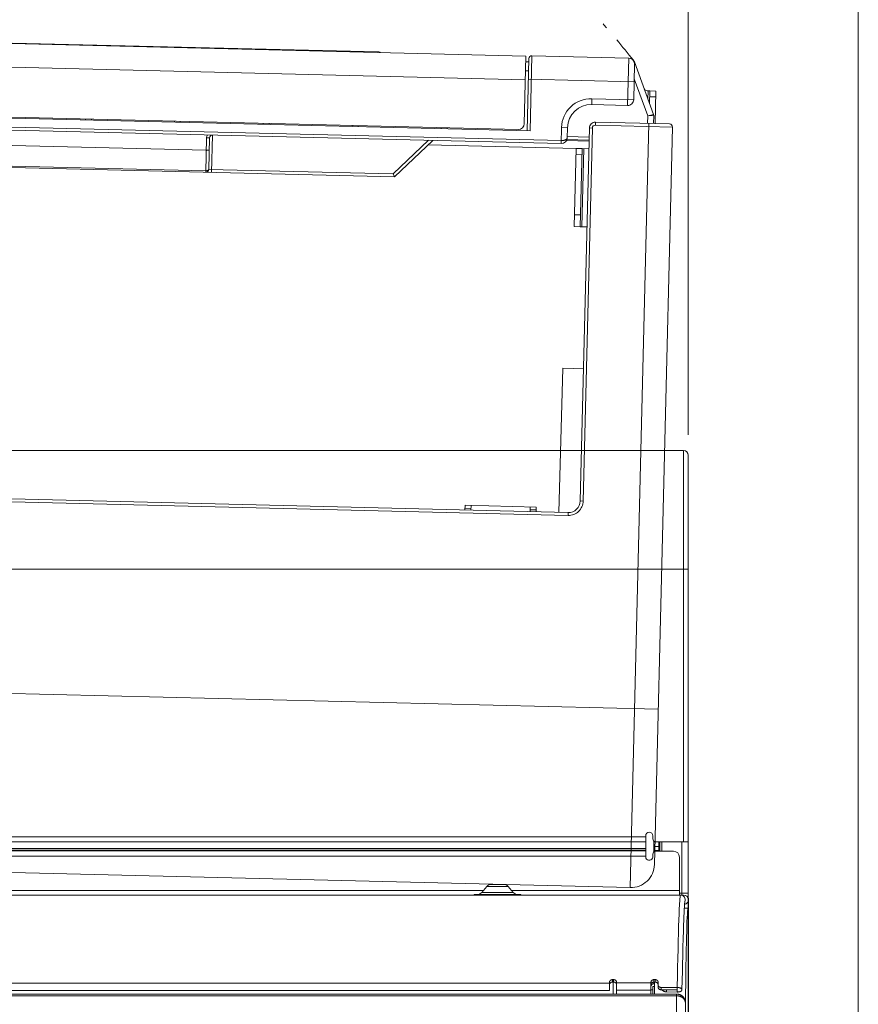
# Model space of a CAD drawing. Header units: millimetres. Extents: x 0 to 420, y -297 to 0.
# Tile 37 of 44: x 392 to 420, y -188 to -155. Entities that reach past the tile are written whole.
import ezdxf

# ---------------------------------------------------------------- set-up
doc = ezdxf.new("R2010")
doc.units = ezdxf.units.MM
doc.header["$MEASUREMENT"] = 0
for name, color, linetype, lineweight in [('レイヤー 1', 7, 'Continuous', 0), ('レイヤー 2', 7, 'Continuous', 0), ('レイヤー 3', 7, 'Continuous', 0)]:
    doc.layers.add(name, color=color, linetype=linetype, lineweight=lineweight)

# ---------------------------------------------------------------- blocks, each defined once
blk = doc.blocks.new('Block_3')
at = {"layer": 'レイヤー 1', "color": 18, "lineweight": 18, "true_color": 0x000000}
for p, q in [((375.428, -169.556), (414.108, -169.556)), ((414.108, -182.756), (414.108, -169.556)), ((414.267, -182.756), (414.267, -169.716)), ((375.268, -173.556), (414.267, -173.556)), ((375.268, -182.596), (412.828, -182.596)), ((412.828, -183.276), (412.828, -182.556)), ((413.068, -182.556), (413.068, -182.656)), ((375.268, -182.756), (412.828, -182.756)), ((412.828, -182.985), (375.268, -182.985)), ((412.828, -183.045), (375.268, -183.045)), ((413.108, -183.096), (413.108, -182.736)), ((413.166, -182.756), (413.108, -182.756)), ((413.268, -182.913), (413.108, -182.913)), ((413.168, -182.756), (414.267, -182.756)), ((413.268, -182.756), (413.268, -183.076)), ((413.308, -182.756), (413.308, -183.076)), ((413.368, -183.076), (413.368, -182.756)), ((414.048, -184.556), (414.048, -182.756)), ((414.267, -248.056), (414.267, -182.756)), ((375.268, -183.061), (412.828, -183.061)), ((375.268, -183.241), (412.828, -183.241)), ((412.928, -183.376), (412.968, -183.376)), ((413.068, -183.176), (413.068, -183.276)), ((413.268, -183.054), (413.108, -183.054)), ((413.768, -183.076), (413.168, -183.076)), ((413.968, -184.556), (413.968, -183.276)), ((407.297, -184.466), (407.468, -184.266)), ((407.468, -184.266), (408.187, -184.266)), ((407.62, -184.196), (408.035, -184.196)), ((408.358, -184.466), (408.187, -184.266)), ((407.357, -184.396), (375.268, -184.396)), ((375.268, -184.556), (414.108, -184.556)), ((407.038, -184.536), (408.618, -184.536)), ((407.038, -184.556), (407.038, -184.536)), ((408.358, -184.466), (407.297, -184.466)), ((413.968, -184.396), (408.298, -184.396)), ((408.618, -184.556), (408.618, -184.536)), ((414.267, -184.496), (413.968, -184.496)), ((414.27, -184.656), (414.267, -184.656)), ((414.27, -184.656), (414.27, -245.796)), ((414.128, -185.053), (414.131, -185.005)), ((414.131, -185.005), (414.134, -184.965)), ((414.253, -184.995), (414.132, -184.995)), ((414.253, -184.996), (414.132, -184.996)), ((414.134, -184.965), (414.136, -184.93)), ((414.136, -184.93), (414.138, -184.9)), ((414.138, -184.9), (414.139, -184.881)), ((414.139, -184.881), (414.141, -184.865)), ((414.141, -184.865), (414.142, -184.85)), ((414.142, -184.85), (414.143, -184.836)), ((414.143, -184.836), (414.144, -184.824)), ((414.144, -184.824), (414.146, -184.813)), ((414.111, -185.447), (414.114, -185.372)), ((414.114, -185.372), (414.117, -185.304)), ((414.117, -185.304), (414.12, -185.242)), ((414.12, -185.242), (414.122, -185.186)), ((414.122, -185.186), (414.124, -185.135)), ((414.124, -185.135), (414.127, -185.091)), ((414.127, -185.091), (414.128, -185.053)), ((414.102, -185.719), (414.105, -185.62)), ((414.105, -185.62), (414.108, -185.53)), ((414.108, -185.53), (414.111, -185.447)), ((414.267, -185.396), (414.259, -185.396)), ((414.259, -185.496), (414.267, -185.496)), ((414.091, -186.087), (414.095, -185.949)), ((414.095, -185.949), (414.099, -185.828)), ((414.099, -185.828), (414.102, -185.719)), ((414.082, -186.428), (414.087, -186.246)), ((414.087, -186.246), (414.091, -186.087)), ((414.072, -186.863), (414.078, -186.632)), ((414.078, -186.632), (414.082, -186.428)), ((414.066, -187.127), (414.072, -186.863)), ((414.06, -187.424), (414.066, -187.127)), ((377.828, -187.531), (411.607, -187.531)), ((411.607, -187.772), (411.607, -187.494)), ((411.708, -187.409), (411.747, -187.409)), ((411.708, -187.409), (411.708, -187.493)), ((411.708, -187.493), (411.747, -187.493)), ((411.728, -187.493), (411.728, -187.896)), ((411.747, -187.409), (411.747, -187.493)), ((411.848, -187.494), (411.848, -187.896)), ((411.848, -187.514), (413.007, -187.514)), ((413.007, -187.896), (413.007, -187.494)), ((413.068, -187.646), (413.128, -187.646)), ((413.068, -187.646), (413.068, -187.896)), ((413.108, -187.409), (413.147, -187.409)), ((413.108, -187.409), (413.108, -187.546)), ((413.108, -187.493), (413.147, -187.493)), ((413.128, -187.546), (413.108, -187.546)), ((413.128, -187.493), (413.128, -187.896)), ((413.147, -187.409), (413.147, -187.493)), ((413.248, -187.585), (413.248, -187.494)), ((413.248, -187.663), (413.248, -187.585)), ((413.893, -187.673), (413.348, -187.673)), ((413.348, -187.75), (413.348, -187.673)), ((413.893, -187.827), (413.893, -187.673)), ((414.053, -187.753), (414.06, -187.424)), ((375.199, -187.896), (413.876, -187.896)), ((375.454, -187.952), (413.868, -187.952)), ((377.828, -187.772), (411.607, -187.772)), ((411.848, -187.76), (413.007, -187.76)), ((413.068, -187.756), (413.007, -187.756)), ((413.893, -187.75), (413.348, -187.75)), ((413.533, -187.75), (413.533, -187.822)), ((413.893, -187.827), (413.533, -187.822)), ((413.868, -187.896), (413.868, -187.952)), ((413.871, -187.952), (413.869, -187.952)), ((413.876, -187.896), (413.874, -187.896)), ((414.174, -188.196), (414.17, -188.196))]:
    blk.add_line(p, q, dxfattribs=at)
for points in [[(413.893, -187.673), (413.894, -187.621), (413.9, -187.309), (413.907, -186.997), (413.907, -186.994), (413.914, -186.682), (413.921, -186.384), (413.928, -186.105), (413.935, -185.847), (413.941, -185.609), (413.948, -185.393), (413.955, -185.2), (413.962, -185.032), (413.969, -184.888), (413.972, -184.825), (413.976, -184.769), (413.979, -184.719), (413.983, -184.676), (413.986, -184.639), (413.99, -184.609), (413.993, -184.586), (413.997, -184.569), (413.998, -184.563), (414, -184.559), (414.002, -184.557), (414.003, -184.556)], [(414.146, -184.813), (414.147, -184.803), (414.147, -184.799), (414.148, -184.794), (414.148, -184.791), (414.149, -184.787), (414.149, -184.784), (414.149, -184.781), (414.15, -184.778), (414.15, -184.776), (414.151, -184.774), (414.151, -184.772), (414.151, -184.771), (414.151, -184.77), (414.151, -184.769), (414.151, -184.769)], [(414.253, -184.996), (414.25, -185.014), (414.246, -185.039), (414.241, -185.094), (414.24, -185.105), (414.234, -185.195), (414.228, -185.308), (414.222, -185.444), (414.216, -185.602), (414.211, -185.781), (414.206, -185.981), (414.202, -186.118), (414.196, -186.438), (414.192, -186.646), (414.187, -186.966), (414.183, -187.235), (414.18, -187.555), (414.176, -187.876), (414.174, -188.196)], [(414.256, -185.1), (414.256, -185.098), (414.256, -185.087), (414.256, -185.077), (414.256, -185.067), (414.256, -185.056), (414.255, -185.049), (414.255, -185.038), (414.255, -185.034), (414.255, -185.023), (414.255, -185.017), (414.254, -185.011), (414.254, -185.006), (414.254, -185.002), (414.254, -184.999), (414.254, -184.997), (414.253, -184.995), (414.253, -184.995), (414.253, -184.995)], [(414.253, -184.995), (414.253, -184.995), (414.253, -184.995), (414.253, -184.995), (414.253, -184.995), (414.253, -184.995), (414.253, -184.995), (414.253, -184.995), (414.253, -184.995), (414.253, -184.996), (414.253, -184.996), (414.253, -184.996)], [(414.267, -187.676), (414.267, -187.635), (414.267, -187.377), (414.267, -187.12), (414.266, -186.862), (414.266, -186.604), (414.265, -186.347), (414.264, -186.13), (414.262, -185.872), (414.26, -185.615), (414.258, -185.357), (414.256, -185.1)], [(411.607, -187.494), (411.608, -187.488), (411.609, -187.482), (411.61, -187.476), (411.612, -187.47), (411.613, -187.468), (411.615, -187.462), (411.618, -187.456), (411.622, -187.451), (411.626, -187.445), (411.63, -187.44), (411.635, -187.435), (411.637, -187.434), (411.642, -187.43), (411.648, -187.426), (411.655, -187.422), (411.661, -187.419), (411.668, -187.416), (411.669, -187.416), (411.677, -187.413), (411.684, -187.411), (411.692, -187.41), (411.7, -187.409), (411.708, -187.409)], [(411.708, -187.493), (411.7, -187.494), (411.692, -187.495), (411.684, -187.496), (411.677, -187.498), (411.669, -187.5), (411.668, -187.5), (411.661, -187.503), (411.655, -187.506), (411.648, -187.51), (411.642, -187.514), (411.637, -187.518), (411.635, -187.52), (411.63, -187.525), (411.626, -187.53), (411.622, -187.535), (411.618, -187.54), (411.615, -187.546), (411.613, -187.552), (411.612, -187.554), (411.61, -187.56), (411.609, -187.567), (411.608, -187.573), (411.607, -187.579)], [(411.747, -187.409), (411.755, -187.409), (411.763, -187.41), (411.771, -187.411), (411.778, -187.413), (411.786, -187.416), (411.787, -187.416), (411.794, -187.419), (411.8, -187.422), (411.807, -187.426), (411.813, -187.43), (411.818, -187.434), (411.82, -187.435), (411.825, -187.44), (411.829, -187.445), (411.833, -187.451), (411.837, -187.456), (411.84, -187.462), (411.842, -187.468), (411.843, -187.47), (411.845, -187.476), (411.846, -187.482), (411.847, -187.488), (411.848, -187.494)], [(411.848, -187.579), (411.847, -187.573), (411.846, -187.567), (411.845, -187.56), (411.843, -187.554), (411.842, -187.552), (411.84, -187.546), (411.837, -187.54), (411.833, -187.535), (411.829, -187.53), (411.825, -187.525), (411.82, -187.52), (411.818, -187.518), (411.813, -187.514), (411.807, -187.51), (411.8, -187.506), (411.794, -187.503), (411.787, -187.5), (411.786, -187.5), (411.778, -187.498), (411.771, -187.496), (411.763, -187.495), (411.755, -187.494), (411.747, -187.493)], [(413.007, -187.494), (413.008, -187.488), (413.009, -187.482), (413.01, -187.476), (413.012, -187.47), (413.013, -187.468), (413.015, -187.462), (413.018, -187.456), (413.022, -187.451), (413.026, -187.445), (413.03, -187.44), (413.035, -187.435), (413.037, -187.434), (413.042, -187.43), (413.048, -187.426), (413.055, -187.422), (413.061, -187.419), (413.068, -187.416), (413.069, -187.416), (413.077, -187.413), (413.084, -187.411), (413.092, -187.41), (413.1, -187.409), (413.108, -187.409)], [(413.108, -187.493), (413.1, -187.494), (413.092, -187.495), (413.084, -187.496), (413.077, -187.498), (413.069, -187.5), (413.068, -187.5), (413.061, -187.503), (413.055, -187.506), (413.048, -187.51), (413.042, -187.514), (413.037, -187.518), (413.035, -187.52), (413.03, -187.525), (413.026, -187.53), (413.022, -187.535), (413.018, -187.54), (413.015, -187.546), (413.013, -187.552), (413.012, -187.554), (413.01, -187.56), (413.009, -187.567), (413.008, -187.573), (413.007, -187.579)], [(413.147, -187.409), (413.155, -187.409), (413.163, -187.41), (413.171, -187.411), (413.178, -187.413), (413.186, -187.416), (413.187, -187.416), (413.194, -187.419), (413.2, -187.422), (413.207, -187.426), (413.213, -187.43), (413.218, -187.434), (413.22, -187.435), (413.225, -187.44), (413.229, -187.445), (413.233, -187.451), (413.237, -187.456), (413.24, -187.462), (413.242, -187.468), (413.243, -187.47), (413.245, -187.476), (413.246, -187.482), (413.247, -187.488), (413.248, -187.494)], [(413.248, -187.579), (413.247, -187.573), (413.246, -187.567), (413.245, -187.56), (413.243, -187.554), (413.242, -187.552), (413.24, -187.546), (413.237, -187.54), (413.233, -187.535), (413.229, -187.53), (413.225, -187.525), (413.22, -187.52), (413.218, -187.518), (413.213, -187.514), (413.207, -187.51), (413.2, -187.506), (413.194, -187.503), (413.187, -187.5), (413.186, -187.5), (413.178, -187.498), (413.171, -187.496), (413.163, -187.495), (413.155, -187.494), (413.147, -187.493)], [(413.248, -187.585), (413.248, -187.592), (413.249, -187.598), (413.25, -187.604), (413.252, -187.61), (413.253, -187.613), (413.255, -187.619), (413.258, -187.624), (413.262, -187.63), (413.266, -187.635), (413.27, -187.641), (413.275, -187.646), (413.277, -187.647), (413.282, -187.651), (413.288, -187.656), (413.295, -187.659), (413.301, -187.663), (413.308, -187.666), (413.309, -187.666), (413.316, -187.668), (413.324, -187.67), (413.332, -187.671), (413.339, -187.672), (413.34, -187.672), (413.348, -187.673)], [(413.348, -187.75), (413.34, -187.75), (413.339, -187.75), (413.332, -187.749), (413.324, -187.748), (413.316, -187.746), (413.309, -187.743), (413.308, -187.743), (413.301, -187.74), (413.295, -187.737), (413.288, -187.733), (413.282, -187.729), (413.277, -187.724), (413.275, -187.723), (413.27, -187.718), (413.266, -187.713), (413.262, -187.708), (413.258, -187.702), (413.255, -187.696), (413.253, -187.69), (413.252, -187.688), (413.25, -187.682), (413.249, -187.675), (413.248, -187.669), (413.248, -187.663)], [(413.893, -187.673), (413.904, -187.673), (413.918, -187.674), (413.93, -187.675), (413.943, -187.677), (413.955, -187.679), (413.961, -187.681), (413.972, -187.684), (413.983, -187.687), (413.989, -187.69), (413.998, -187.693), (414.007, -187.697), (414.014, -187.701), (414.02, -187.705), (414.027, -187.709), (414.027, -187.71), (414.033, -187.714), (414.037, -187.719), (414.041, -187.723), (414.043, -187.725), (414.046, -187.729), (414.048, -187.734), (414.05, -187.738), (414.051, -187.74), (414.052, -187.744), (414.053, -187.749), (414.053, -187.753)], [(413.533, -187.822), (413.528, -187.822), (413.517, -187.821), (413.506, -187.82), (413.496, -187.818), (413.485, -187.816), (413.474, -187.813), (413.464, -187.81), (413.454, -187.806), (413.444, -187.802), (413.438, -187.799), (413.429, -187.795), (413.42, -187.789), (413.412, -187.784), (413.403, -187.777), (413.395, -187.771), (413.388, -187.764), (413.381, -187.757), (413.375, -187.75)], [(413.871, -187.952), (413.869, -188.182), (413.868, -188.446), (413.866, -188.711), (413.865, -188.975), (413.864, -189.239), (413.863, -189.274), (413.863, -189.538), (413.862, -189.803), (413.861, -190.067), (413.861, -190.331), (413.861, -190.596)], [(413.873, -187.896), (413.873, -187.896), (413.873, -187.896), (413.873, -187.897), (413.872, -187.898), (413.872, -187.9), (413.872, -187.902), (413.872, -187.904), (413.872, -187.905), (413.872, -187.911), (413.872, -187.914), (413.872, -187.919), (413.872, -187.923), (413.872, -187.929), (413.871, -187.934), (413.871, -187.94), (413.871, -187.941), (413.871, -187.946), (413.871, -187.952)], [(413.871, -187.952), (413.885, -187.953), (413.895, -187.953), (413.909, -187.954), (413.923, -187.956), (413.936, -187.959), (413.95, -187.962), (413.963, -187.965), (413.976, -187.969), (413.989, -187.973), (413.993, -187.975), (414.006, -187.98), (414.018, -187.985), (414.03, -187.991), (414.041, -187.997), (414.045, -188), (414.056, -188.006), (414.066, -188.014), (414.076, -188.021), (414.086, -188.029), (414.089, -188.032), (414.098, -188.04), (414.106, -188.048), (414.114, -188.057), (414.122, -188.066), (414.124, -188.069), (414.131, -188.079), (414.137, -188.088), (414.143, -188.097), (414.148, -188.107), (414.15, -188.111), (414.154, -188.121), (414.158, -188.131), (414.161, -188.141), (414.164, -188.151), (414.165, -188.155), (414.167, -188.165), (414.169, -188.175), (414.17, -188.186), (414.17, -188.196)], [(414.17, -188.196), (414.17, -188.183), (414.169, -188.171), (414.167, -188.158), (414.165, -188.146), (414.163, -188.135), (414.161, -188.123), (414.157, -188.111), (414.153, -188.099), (414.149, -188.087), (414.144, -188.075), (414.138, -188.064), (414.133, -188.052), (414.126, -188.041), (414.119, -188.031), (414.112, -188.02), (414.104, -188.01), (414.096, -188), (414.088, -187.991), (414.079, -187.982), (414.07, -187.973), (414.06, -187.965), (414.05, -187.957), (414.044, -187.952), (414.033, -187.945), (414.026, -187.941), (414.015, -187.934), (414.004, -187.928), (413.993, -187.923), (413.981, -187.918), (413.972, -187.914), (413.96, -187.91), (413.948, -187.907), (413.936, -187.904), (413.923, -187.901), (413.911, -187.899), (413.901, -187.898), (413.889, -187.897), (413.876, -187.896)], [(413.876, -187.896), (413.889, -187.896), (413.9, -187.897), (413.913, -187.898), (413.925, -187.9), (413.938, -187.902), (413.95, -187.905), (413.962, -187.908), (413.972, -187.912), (413.984, -187.916), (413.996, -187.921), (414.007, -187.926), (414.018, -187.932), (414.027, -187.937), (414.038, -187.943), (414.048, -187.95), (414.055, -187.956), (414.065, -187.963), (414.075, -187.972), (414.084, -187.98), (414.093, -187.989), (414.101, -187.998), (414.109, -188.008), (414.117, -188.018), (414.124, -188.028), (414.125, -188.03), (414.131, -188.04), (414.138, -188.051), (414.143, -188.062), (414.149, -188.074), (414.153, -188.085), (414.158, -188.097), (414.161, -188.109), (414.165, -188.121), (414.167, -188.134), (414.17, -188.146), (414.171, -188.158), (414.173, -188.171), (414.173, -188.183), (414.174, -188.196)], [(414.053, -187.753), (414.053, -187.757), (414.052, -187.762), (414.051, -187.766), (414.05, -187.768), (414.048, -187.772), (414.045, -187.777), (414.042, -187.781), (414.041, -187.782), (414.036, -187.787), (414.032, -187.791), (414.026, -187.795), (414.026, -187.795), (414.019, -187.8), (414.012, -187.804), (414.006, -187.807), (413.997, -187.81), (413.988, -187.814), (413.978, -187.817), (413.968, -187.82), (413.956, -187.822), (413.954, -187.823), (413.942, -187.825), (413.929, -187.826), (413.916, -187.827), (413.903, -187.827), (413.893, -187.827)], [(414.17, -188.196), (414.169, -188.291), (414.168, -188.531), (414.166, -188.771), (414.165, -188.916), (414.164, -189.156), (414.163, -189.396), (414.162, -189.636), (414.162, -189.876), (414.161, -190.116), (414.161, -190.356), (414.161, -190.596)]]:
    blk.add_lwpolyline(points, dxfattribs=at)
for points in [[(414.267, -169.716), (414.267, -169.627), (414.196, -169.556), (414.108, -169.556)], [(412.948, -182.436), (412.881, -182.436), (412.828, -182.49), (412.828, -182.556)], [(413.068, -182.556), (413.068, -182.49), (413.014, -182.436), (412.948, -182.436)], [(413.068, -182.656), (413.068, -182.711), (413.112, -182.756), (413.168, -182.756)], [(412.828, -183.276), (412.828, -183.331), (412.872, -183.376), (412.928, -183.376)], [(412.968, -183.376), (413.023, -183.376), (413.068, -183.331), (413.068, -183.276)], [(413.168, -183.076), (413.112, -183.076), (413.068, -183.121), (413.068, -183.176)], [(413.968, -183.276), (413.968, -183.165), (413.878, -183.076), (413.768, -183.076)], [(407.62, -184.196), (407.561, -184.196), (407.506, -184.221), (407.468, -184.266)], [(408.187, -184.266), (408.149, -184.221), (408.094, -184.196), (408.035, -184.196)], [(407.145, -184.536), (407.204, -184.536), (407.259, -184.51), (407.297, -184.466)], [(408.358, -184.466), (408.396, -184.51), (408.451, -184.536), (408.51, -184.536)], [(414.004, -184.556), (414.056, -184.556), (414.105, -184.582), (414.135, -184.625)], [(414.107, -184.556), (414.189, -184.556), (414.258, -184.618), (414.266, -184.699)], [(414.108, -184.556), (414.19, -184.556), (414.258, -184.618), (414.267, -184.699)], [(414.135, -184.625), (414.165, -184.668), (414.172, -184.723), (414.153, -184.773)], [(414.266, -184.699), (414.275, -184.781), (414.22, -184.856), (414.14, -184.872)], [(414.267, -184.699), (414.275, -184.781), (414.22, -184.856), (414.14, -184.872)], [(414.15, -184.781), (414.151, -184.778), (414.152, -184.775), (414.153, -184.773)], [(414.267, -185.396), (414.267, -185.374), (414.264, -185.353), (414.258, -185.333)], [(413.108, -187.546), (413.052, -187.546), (413.007, -187.591), (413.007, -187.646)], [(413.873, -187.896), (413.871, -187.896), (413.87, -187.896), (413.868, -187.896)]]:
    blk.add_open_spline(points, degree=3, dxfattribs=at)
blk = doc.blocks.new('Block_4')
at = {"layer": 'レイヤー 1', "color": 8, "lineweight": 18, "true_color": 0x808080}
for p, q in [((376.533, -155.212), (375.123, -155.445)), ((375.135, -155.518), (375.123, -155.445)), ((375.168, -155.515), (376.698, -155.446)), ((376.556, -155.35), (375.707, -155.491)), ((376.556, -155.35), (376.533, -155.212)), ((376.698, -155.446), (376.679, -156.242)), ((376.878, -155.47), (376.822, -157.749)), ((408.788, -156.25), (376.878, -155.47)), ((377.002, -155.303), (376.995, -155.163)), ((376.998, -155.473), (377.002, -155.303)), ((378.465, -155.189), (377.283, -155.16)), ((378.602, -155.332), (377.306, -155.3)), ((378.602, -155.332), (378.597, -155.512)), ((376.796, -155.548), (376.736, -157.987)), ((376.793, -155.66), (376.873, -155.662)), ((382.955, -155.599), (403.832, -156.109)), ((384.894, -155.646), (384.893, -155.666)), ((374.73, -158.238), (374.789, -155.83)), ((374.796, -155.83), (374.789, -155.83)), ((376.786, -155.96), (376.866, -155.962)), ((401.893, -156.061), (401.893, -156.081)), ((374.871, -156.287), (374.777, -156.284)), ((374.823, -158.241), (374.871, -156.287)), ((374.871, -156.287), (375.385, -156.263)), ((375.385, -156.263), (375.336, -158.253)), ((375.385, -156.263), (375.928, -156.277)), ((375.928, -156.277), (375.879, -158.266)), ((375.928, -156.277), (376.679, -156.242)), ((376.679, -156.245), (376.629, -158.285)), ((376.679, -156.242), (376.679, -156.244)), ((376.779, -156.248), (376.679, -156.245)), ((408.769, -157.05), (376.858, -156.27)), ((408.788, -156.25), (408.733, -158.529)), ((408.784, -156.442), (408.884, -156.444)), ((408.827, -158.772), (408.886, -156.332)), ((408.927, -158.774), (408.989, -156.235)), ((408.989, -156.235), (412.258, -156.315)), ((412.258, -156.315), (412.219, -157.914)), ((412.441, -156.448), (412.446, -156.446)), ((413.095, -158.218), (412.446, -156.446)), ((408.776, -156.742), (408.876, -156.744)), ((412.453, -156.519), (412.424, -157.719)), ((408.869, -157.032), (412.438, -157.119)), ((412.9, -158.269), (412.441, -157.013)), ((412.874, -157.42), (412.971, -157.422)), ((412.904, -157.698), (412.911, -157.421)), ((412.961, -157.851), (412.971, -157.422)), ((413.171, -157.427), (412.971, -157.422)), ((413.171, -157.427), (413.144, -158.527)), ((411.014, -157.685), (411.009, -157.885)), ((411.014, -157.685), (412.424, -157.719)), ((413.166, -157.627), (412.966, -157.622)), ((408.927, -158.774), (376.636, -157.985)), ((408.528, -158.724), (377.017, -157.954)), ((378.936, -158.041), (378.937, -158.001)), ((379.136, -158.046), (379.137, -158.006)), ((381.935, -158.114), (381.936, -158.074)), ((382.135, -158.119), (382.136, -158.079)), ((411.009, -157.885), (412.219, -157.914)), ((374.621, -162.697), (374.725, -158.438)), ((374.725, -158.438), (376.524, -158.482)), ((374.73, -158.238), (409.979, -159.1)), ((374.827, -158.341), (409.977, -159.2)), ((374.896, -159.603), (374.927, -158.343)), ((376.498, -159.542), (376.527, -158.382)), ((376.596, -159.644), (376.627, -158.385)), ((384.934, -158.188), (384.935, -158.148)), ((385.134, -158.193), (385.135, -158.153)), ((387.933, -158.261), (387.934, -158.221)), ((388.133, -158.266), (388.134, -158.226)), ((390.932, -158.334), (390.933, -158.294)), ((391.132, -158.339), (391.133, -158.299)), ((393.931, -158.408), (393.932, -158.368)), ((394.131, -158.412), (394.132, -158.372)), ((396.93, -158.481), (396.931, -158.441)), ((397.13, -158.486), (397.131, -158.446)), ((412.9, -158.269), (412.894, -158.521)), ((413.095, -158.218), (412.9, -158.269)), ((413.101, -158.255), (412.9, -158.269)), ((413.101, -158.255), (413.094, -158.526)), ((399.929, -158.554), (399.93, -158.514)), ((400.129, -158.559), (400.13, -158.519)), ((402.929, -158.627), (402.93, -158.587)), ((403.129, -158.632), (403.13, -158.592)), ((405.928, -158.701), (405.929, -158.661)), ((406.128, -158.706), (406.129, -158.666)), ((409.977, -159.2), (409.99, -158.66)), ((409.99, -158.66), (410.19, -158.665)), ((410.182, -159.005), (410.19, -158.665)), ((410.622, -171.259), (410.93, -158.673)), ((410.722, -171.262), (411.03, -158.675)), ((410.93, -158.673), (411.03, -158.675)), ((411.135, -158.478), (411.132, -158.578)), ((411.132, -158.578), (413.731, -158.641)), ((411.135, -158.478), (413.634, -158.539)), ((412.934, -158.522), (412.304, -184.304)), ((413.731, -158.641), (413.123, -183.524)), ((398.008, -159.427), (376.614, -158.905)), ((398.018, -159.008), (397.99, -160.167)), ((398.118, -159.01), (398.018, -159.008)), ((398.118, -159.01), (398.092, -160.07)), ((398.22, -158.912), (398.189, -160.172)), ((405.502, -159.09), (404.314, -160.222)), ((405.644, -159.094), (404.353, -160.323)), ((410.158, -159.094), (410.919, -159.113)), ((410.92, -159.083), (410.171, -159.064)), ((410.183, -158.965), (410.922, -158.983)), ((405.49, -159.24), (410.483, -159.362)), ((410.418, -162.001), (410.483, -159.362)), ((410.683, -159.367), (410.483, -159.362)), ((410.618, -162.006), (410.683, -159.367)), ((410.743, -159.369), (410.678, -162.008)), ((410.683, -159.367), (410.913, -159.373)), ((376.498, -159.542), (374.699, -159.498)), ((404.353, -160.323), (374.796, -159.6)), ((374.808, -159.666), (382.193, -159.847)), ((397.991, -160.117), (376.597, -159.594)), ((382.193, -159.847), (382.194, -159.781)), ((382.393, -159.814), (382.394, -159.786)), ((410.678, -159.567), (410.478, -159.562)), ((380.945, -161.43), (382.37, -159.814)), ((383.783, -159.832), (381.981, -161.876)), ((382.37, -159.814), (382.346, -159.813)), ((383.783, -159.832), (383.784, -159.82)), ((404.314, -160.222), (398.092, -160.07)), ((404.314, -160.222), (404.353, -160.323)), ((376.255, -161.315), (376.232, -162.236)), ((376.255, -161.315), (380.945, -161.43)), ((374.857, -161.623), (374.827, -162.869)), ((410.628, -161.606), (410.428, -161.602)), ((374.838, -161.981), (374.816, -162.902)), ((374.838, -161.981), (374.848, -161.981)), ((410.618, -162.006), (410.418, -162.001)), ((410.618, -162.006), (410.848, -162.012)), ((375.028, -162.425), (375.02, -162.748)), ((376.232, -162.236), (380.897, -162.35)), ((374.816, -162.902), (374.828, -162.902)), ((374.839, -162.902), (374.828, -162.902)), ((410.031, -166.783), (409.896, -171.642)), ((410.731, -166.8), (410.031, -166.783)), ((377.911, -169.669), (377.886, -170.699)), ((377.986, -170.702), (378.014, -169.572)), ((378.013, -169.622), (378.073, -169.623)), ((378.014, -169.572), (378.597, -169.586)), ((378.074, -169.573), (378.046, -170.703)), ((378.142, -170.865), (378.171, -169.676)), ((378.171, -169.676), (378.595, -169.686)), ((378.597, -169.586), (378.595, -169.686)), ((378.595, -169.686), (378.682, -169.637)), ((379.279, -170.893), (378.595, -169.686)), ((379.396, -170.896), (378.682, -169.637)), ((376.623, -170.828), (376.627, -170.668)), ((376.625, -170.728), (376.865, -170.734)), ((376.627, -170.668), (378.146, -170.706)), ((376.863, -170.834), (376.867, -170.674)), ((377.862, -170.859), (377.866, -170.699)), ((377.865, -170.759), (378.145, -170.766)), ((374.118, -183.271), (374.418, -170.975)), ((374.215, -183.373), (374.518, -170.977)), ((374.418, -170.975), (374.518, -170.977)), ((374.623, -170.779), (374.621, -170.879)), ((374.621, -170.879), (410.21, -171.749)), ((374.623, -170.779), (410.213, -171.649)), ((406.733, -171.564), (406.738, -171.404)), ((406.738, -171.404), (409.137, -171.463)), ((406.938, -171.409), (406.934, -171.569)), ((410.622, -171.259), (410.722, -171.262)), ((406.735, -171.504), (406.936, -171.509)), ((408.932, -171.618), (408.937, -171.458)), ((408.934, -171.558), (409.135, -171.563)), ((409.137, -171.463), (409.134, -171.623)), ((410.213, -171.649), (410.21, -171.749)), ((374.263, -177.333), (413.251, -178.285)), ((374.143, -182.042), (374.148, -182.052)), ((413.166, -182.756), (413.142, -182.756)), ((412.304, -184.304), (374.215, -183.373))]:
    blk.add_line(p, q, dxfattribs=at)
for points in [[(376.698, -155.446), (376.698, -155.446), (376.697, -155.447), (376.696, -155.449), (376.696, -155.45), (376.695, -155.454), (376.693, -155.461), (376.692, -155.473), (376.691, -155.48), (376.689, -155.5), (376.688, -155.506), (376.686, -155.536), (376.686, -155.54), (376.684, -155.579), (376.684, -155.58), (376.682, -155.627), (376.68, -155.679), (376.679, -155.737), (376.678, -155.8), (376.677, -155.858), (376.677, -155.938), (376.677, -156.007), (376.677, -156.087), (376.678, -156.163), (376.679, -156.242)], [(377.306, -155.3), (377.307, -155.291), (377.307, -155.276), (377.306, -155.261), (377.306, -155.247), (377.305, -155.237), (377.304, -155.223), (377.303, -155.213), (377.301, -155.201), (377.3, -155.193), (377.297, -155.184), (377.297, -155.182), (377.295, -155.176), (377.293, -155.171), (377.293, -155.17), (377.291, -155.166), (377.29, -155.165), (377.288, -155.163), (377.288, -155.162), (377.286, -155.161), (377.285, -155.16), (377.283, -155.16)], [(374.871, -156.287), (374.871, -156.271), (374.872, -156.234), (374.874, -156.197), (374.876, -156.161), (374.879, -156.125), (374.881, -156.108), (374.884, -156.073), (374.889, -156.039), (374.894, -156.006), (374.899, -155.973), (374.902, -155.954), (374.909, -155.924), (374.915, -155.894), (374.922, -155.866), (374.929, -155.838), (374.935, -155.818), (374.943, -155.793), (374.951, -155.769), (374.96, -155.746), (374.968, -155.724), (374.968, -155.724), (374.977, -155.704), (374.986, -155.685), (374.995, -155.667), (375.004, -155.65), (375.013, -155.635), (375.017, -155.629), (375.026, -155.615), (375.035, -155.602), (375.044, -155.59), (375.054, -155.58), (375.063, -155.57), (375.071, -155.562), (375.08, -155.554), (375.089, -155.547), (375.097, -155.541), (375.106, -155.535), (375.115, -155.53), (375.115, -155.53), (375.124, -155.526), (375.133, -155.522), (375.142, -155.519), (375.142, -155.519), (375.151, -155.517), (375.16, -155.516), (375.168, -155.515)], [(375.961, -155.479), (375.942, -155.48), (375.923, -155.482), (375.904, -155.485), (375.885, -155.489), (375.867, -155.493), (375.848, -155.498), (375.846, -155.499), (375.828, -155.505), (375.81, -155.511), (375.792, -155.519), (375.773, -155.527), (375.755, -155.536), (375.738, -155.546), (375.737, -155.546), (375.72, -155.557), (375.703, -155.568), (375.685, -155.58), (375.669, -155.593), (375.652, -155.607), (375.637, -155.62), (375.621, -155.635), (375.606, -155.651), (375.591, -155.668), (375.576, -155.685), (375.561, -155.703), (375.55, -155.717), (375.537, -155.737), (375.523, -155.757), (375.511, -155.777), (375.498, -155.799), (375.486, -155.821), (375.475, -155.843), (375.465, -155.867), (375.455, -155.89), (375.445, -155.915), (375.436, -155.94), (375.428, -155.965), (375.427, -155.968), (375.42, -155.994), (375.413, -156.021), (375.407, -156.047), (375.401, -156.074), (375.397, -156.102), (375.393, -156.129), (375.39, -156.157), (375.387, -156.185), (375.386, -156.213), (375.385, -156.242), (375.385, -156.263)], [(375.928, -156.277), (375.928, -156.272), (375.924, -156.196), (375.922, -156.121), (375.922, -156.112), (375.92, -156.04), (375.919, -155.972), (375.919, -155.956), (375.919, -155.893), (375.92, -155.834), (375.92, -155.81), (375.921, -155.76), (375.923, -155.714), (375.923, -155.7), (375.925, -155.661), (375.926, -155.647), (375.929, -155.615), (375.93, -155.6), (375.933, -155.574), (375.935, -155.56), (375.937, -155.541), (375.94, -155.527), (375.943, -155.514), (375.943, -155.514), (375.945, -155.504), (375.946, -155.502), (375.948, -155.495), (375.949, -155.494), (375.951, -155.488), (375.953, -155.486), (375.955, -155.483), (375.955, -155.482), (375.957, -155.48), (375.959, -155.479), (375.961, -155.479)], [(374.897, -158.342), (374.892, -158.342), (374.886, -158.341), (374.882, -158.34), (374.877, -158.338), (374.872, -158.336), (374.868, -158.334), (374.863, -158.331), (374.858, -158.327), (374.854, -158.323), (374.849, -158.318), (374.845, -158.313), (374.844, -158.312), (374.84, -158.306), (374.836, -158.3), (374.833, -158.293), (374.83, -158.286), (374.828, -158.279), (374.826, -158.271), (374.825, -158.263), (374.824, -158.255), (374.823, -158.247), (374.823, -158.241)], [(375.41, -158.355), (375.405, -158.355), (375.399, -158.354), (375.395, -158.353), (375.39, -158.351), (375.385, -158.349), (375.381, -158.347), (375.376, -158.343), (375.371, -158.34), (375.366, -158.335), (375.362, -158.331), (375.358, -158.325), (375.357, -158.324), (375.353, -158.319), (375.349, -158.312), (375.346, -158.306), (375.343, -158.299), (375.341, -158.292), (375.339, -158.284), (375.338, -158.276), (375.337, -158.268), (375.336, -158.259), (375.336, -158.253)], [(375.885, -158.367), (375.885, -158.366), (375.885, -158.366), (375.884, -158.365), (375.884, -158.365), (375.883, -158.362), (375.882, -158.359), (375.881, -158.352), (375.881, -158.35), (375.881, -158.347), (375.88, -158.337), (375.88, -158.332), (375.879, -158.322), (375.879, -158.315), (375.879, -158.305), (375.879, -158.297), (375.879, -158.287), (375.879, -158.277), (375.879, -158.266)], [(376.629, -158.285), (376.629, -158.294), (376.629, -158.304), (376.629, -158.313), (376.629, -158.323), (376.628, -158.33), (376.629, -158.34), (376.629, -158.345), (376.629, -158.355), (376.629, -158.358), (376.629, -158.368), (376.629, -158.373), (376.63, -158.377), (376.63, -158.381), (376.63, -158.383), (376.631, -158.384), (376.631, -158.385), (376.631, -158.385)], [(376.515, -158.875), (376.515, -158.877), (376.516, -158.879), (376.517, -158.881), (376.519, -158.883), (376.522, -158.885), (376.522, -158.886), (376.525, -158.888), (376.53, -158.89), (376.531, -158.89), (376.537, -158.893), (376.543, -158.895), (376.551, -158.897), (376.558, -158.899), (376.565, -158.9), (376.575, -158.902), (376.582, -158.902), (376.593, -158.903), (376.603, -158.904), (376.614, -158.905)], [(409.979, -159.1), (409.991, -159.1), (410.005, -159.1), (410.019, -159.099), (410.033, -159.097), (410.046, -159.096), (410.06, -159.093), (410.072, -159.091), (410.084, -159.088), (410.095, -159.084), (410.096, -159.084), (410.106, -159.08), (410.116, -159.076), (410.125, -159.072), (410.127, -159.071), (410.135, -159.067), (410.142, -159.062), (410.149, -159.057), (410.152, -159.056), (410.157, -159.051), (410.162, -159.046), (410.167, -159.041), (410.169, -159.038), (410.173, -159.033), (410.175, -159.028), (410.178, -159.023), (410.179, -159.02), (410.18, -159.015), (410.181, -159.01), (410.182, -159.005)], [(398.008, -159.427), (398.014, -159.428), (398.025, -159.427), (398.036, -159.427), (398.046, -159.426), (398.053, -159.426), (398.064, -159.424), (398.071, -159.423), (398.079, -159.421), (398.085, -159.42), (398.091, -159.417), (398.093, -159.417), (398.097, -159.415), (398.101, -159.413), (398.101, -159.413), (398.104, -159.411), (398.106, -159.409), (398.107, -159.407), (398.108, -159.405), (398.108, -159.403)], [(374.808, -159.666), (374.799, -159.667), (374.787, -159.667), (374.776, -159.666), (374.765, -159.665), (374.755, -159.663), (374.745, -159.661), (374.744, -159.661), (374.736, -159.659), (374.728, -159.656), (374.726, -159.655), (374.72, -159.653), (374.714, -159.65), (374.712, -159.648), (374.708, -159.645), (374.704, -159.642), (374.702, -159.64), (374.699, -159.637), (374.698, -159.634), (374.697, -159.631), (374.696, -159.628), (374.696, -159.625)], [(374.808, -159.666), (374.808, -159.666), (374.807, -159.66), (374.806, -159.653), (374.805, -159.646), (374.804, -159.64), (374.803, -159.635), (374.802, -159.628), (374.801, -159.625), (374.8, -159.619), (374.8, -159.617), (374.799, -159.611), (374.798, -159.605), (374.797, -159.603), (374.797, -159.602), (374.797, -159.601), (374.796, -159.6)], [(376.597, -159.594), (376.588, -159.594), (376.578, -159.593), (376.568, -159.592), (376.559, -159.59), (376.557, -159.589), (376.549, -159.587), (376.541, -159.584), (376.533, -159.581), (376.527, -159.578), (376.525, -159.577), (376.519, -159.574), (376.515, -159.57), (376.513, -159.568), (376.509, -159.565), (376.506, -159.561), (376.504, -159.559), (376.502, -159.555), (376.5, -159.552), (376.499, -159.549), (376.499, -159.545), (376.498, -159.542)], [(382.301, -159.784), (382.302, -159.784), (382.304, -159.786), (382.306, -159.789), (382.307, -159.79), (382.309, -159.792), (382.311, -159.794), (382.313, -159.796), (382.315, -159.798), (382.317, -159.8), (382.319, -159.802), (382.321, -159.804)], [(382.346, -159.813), (382.346, -159.813), (382.343, -159.813), (382.34, -159.813), (382.338, -159.813), (382.335, -159.812), (382.333, -159.811), (382.33, -159.81), (382.328, -159.809), (382.325, -159.808), (382.323, -159.806), (382.321, -159.804)], [(382.393, -159.814), (382.432, -159.813), (382.496, -159.811), (382.561, -159.809), (382.596, -159.809), (382.661, -159.807), (382.725, -159.806), (382.78, -159.805), (382.845, -159.803), (382.909, -159.803), (382.973, -159.802), (383.038, -159.802)], [(383.626, -159.816), (383.63, -159.816), (383.646, -159.818), (383.662, -159.819), (383.662, -159.819), (383.678, -159.82), (383.694, -159.821), (383.705, -159.822), (383.721, -159.824), (383.728, -159.824), (383.743, -159.826), (383.753, -159.827), (383.761, -159.828), (383.768, -159.829), (383.773, -159.83), (383.778, -159.831), (383.781, -159.831), (383.782, -159.832), (383.783, -159.832), (383.783, -159.832), (383.783, -159.832)], [(398.092, -160.07), (398.092, -160.073), (398.091, -160.077), (398.09, -160.079), (398.088, -160.083), (398.086, -160.086), (398.084, -160.089), (398.08, -160.092), (398.077, -160.095), (398.074, -160.097), (398.069, -160.1), (398.064, -160.103), (398.062, -160.104), (398.055, -160.107), (398.048, -160.11), (398.04, -160.112), (398.031, -160.114), (398.029, -160.114), (398.02, -160.116), (398.01, -160.117), (398, -160.117), (397.991, -160.117)], [(374.857, -161.623), (374.91, -161.597), (374.963, -161.573), (375.017, -161.55), (375.071, -161.528), (375.126, -161.506), (375.142, -161.501), (375.197, -161.481), (375.253, -161.462), (375.309, -161.444), (375.365, -161.428), (375.421, -161.412), (375.478, -161.398), (375.535, -161.385), (375.592, -161.373), (375.649, -161.362), (375.707, -161.352), (375.765, -161.344), (375.823, -161.336), (375.882, -161.33), (375.94, -161.324), (375.962, -161.323), (376.021, -161.319), (376.079, -161.316), (376.138, -161.315), (376.197, -161.314), (376.255, -161.315)], [(380.945, -161.43), (380.942, -161.48), (380.939, -161.532), (380.935, -161.586), (380.932, -161.625), (380.926, -161.684), (380.919, -161.748), (380.913, -161.803), (380.903, -161.875), (380.892, -161.96), (380.892, -161.962), (380.882, -162.032), (380.873, -162.097), (380.872, -162.106), (380.866, -162.154), (380.864, -162.172), (380.86, -162.205), (380.858, -162.227), (380.857, -162.249), (380.857, -162.253), (380.856, -162.27), (380.856, -162.285), (380.857, -162.294), (380.858, -162.304), (380.859, -162.313), (380.86, -162.317), (380.862, -162.324), (380.864, -162.328), (380.867, -162.333), (380.869, -162.337), (380.872, -162.341), (380.875, -162.343), (380.879, -162.346), (380.883, -162.348), (380.888, -162.349), (380.893, -162.35), (380.897, -162.35)], [(380.945, -161.43), (380.947, -161.431), (381.01, -161.485), (381.071, -161.535), (381.129, -161.582), (381.149, -161.598), (381.201, -161.639), (381.25, -161.676), (381.297, -161.71), (381.332, -161.735), (381.372, -161.763), (381.411, -161.789), (381.448, -161.812), (381.46, -161.82), (381.493, -161.84), (381.525, -161.857), (381.555, -161.873), (381.583, -161.888), (381.594, -161.893), (381.62, -161.905), (381.645, -161.915), (381.659, -161.92), (381.682, -161.928), (381.704, -161.935), (381.72, -161.94), (381.74, -161.944), (381.759, -161.948), (381.759, -161.948), (381.776, -161.95), (381.794, -161.952), (381.81, -161.952), (381.813, -161.952), (381.829, -161.952), (381.844, -161.95), (381.858, -161.948), (381.863, -161.947), (381.876, -161.944), (381.89, -161.94), (381.902, -161.935), (381.915, -161.929), (381.927, -161.922), (381.938, -161.915), (381.943, -161.911), (381.954, -161.903), (381.965, -161.893), (381.976, -161.882), (381.981, -161.876)], [(374.857, -161.623), (374.859, -161.629), (374.873, -161.663), (374.886, -161.697), (374.9, -161.731), (374.913, -161.765), (374.926, -161.799), (374.927, -161.8), (374.94, -161.835), (374.952, -161.869), (374.965, -161.903), (374.976, -161.935), (374.985, -161.965)], [(374.838, -161.981), (374.834, -161.981), (374.817, -161.98), (374.799, -161.979), (374.794, -161.978), (374.778, -161.976), (374.762, -161.974), (374.756, -161.973), (374.741, -161.97), (374.727, -161.967), (374.72, -161.965), (374.708, -161.961), (374.697, -161.957), (374.689, -161.954), (374.681, -161.95), (374.673, -161.946), (374.672, -161.946), (374.665, -161.942), (374.66, -161.938), (374.655, -161.934), (374.652, -161.932), (374.649, -161.928), (374.646, -161.925), (374.644, -161.921), (374.642, -161.918), (374.641, -161.915), (374.64, -161.911), (374.64, -161.908)], [(374.848, -161.981), (374.853, -161.981), (374.867, -161.981), (374.881, -161.981), (374.895, -161.98), (374.909, -161.979), (374.923, -161.978), (374.929, -161.977), (374.943, -161.975), (374.956, -161.972), (374.963, -161.971), (374.975, -161.968), (374.985, -161.965)], [(375.028, -162.425), (375.028, -162.382), (375.029, -162.342), (375.029, -162.305), (375.028, -162.272), (375.027, -162.241), (375.026, -162.212), (375.025, -162.193), (375.023, -162.166), (375.02, -162.14), (375.017, -162.116), (375.014, -162.092), (375.013, -162.084), (375.009, -162.062), (375.005, -162.04), (375.001, -162.02), (374.996, -162.001), (374.991, -161.983), (374.985, -161.965)], [(375.021, -162.688), (375.021, -162.698), (375.02, -162.707), (375.018, -162.717), (375.016, -162.727), (375.015, -162.731), (375.012, -162.74), (375.009, -162.75), (375.005, -162.759), (375.001, -162.767), (374.996, -162.776), (374.991, -162.784), (374.985, -162.792), (374.979, -162.8), (374.972, -162.808), (374.969, -162.811), (374.962, -162.818), (374.955, -162.824), (374.947, -162.831), (374.939, -162.836), (374.93, -162.842), (374.927, -162.844), (374.918, -162.848), (374.909, -162.853), (374.9, -162.856), (374.89, -162.86), (374.88, -162.862), (374.87, -162.865), (374.86, -162.867), (374.857, -162.867), (374.847, -162.868), (374.837, -162.869), (374.827, -162.869)], [(374.827, -162.869), (374.827, -162.87), (374.826, -162.873), (374.826, -162.877), (374.826, -162.88), (374.826, -162.883), (374.826, -162.886), (374.826, -162.889), (374.826, -162.89), (374.826, -162.894), (374.826, -162.894), (374.827, -162.897), (374.827, -162.9), (374.827, -162.902), (374.827, -162.902), (374.828, -162.902)], [(377.911, -169.669), (377.912, -169.666), (377.913, -169.662), (377.914, -169.66), (377.915, -169.656), (377.918, -169.653), (377.919, -169.651), (377.923, -169.647), (377.927, -169.644), (377.929, -169.642), (377.934, -169.639), (377.94, -169.636), (377.942, -169.635), (377.948, -169.632), (377.956, -169.629), (377.964, -169.627), (377.972, -169.625), (377.974, -169.625), (377.984, -169.623), (377.994, -169.622), (378.004, -169.622), (378.013, -169.622)], [(378.073, -169.623), (378.081, -169.624), (378.091, -169.625), (378.101, -169.626), (378.111, -169.628), (378.113, -169.629), (378.121, -169.631), (378.129, -169.634), (378.136, -169.637), (378.143, -169.64), (378.145, -169.641), (378.15, -169.644), (378.155, -169.648), (378.157, -169.649), (378.161, -169.653), (378.164, -169.657), (378.166, -169.659), (378.168, -169.662), (378.17, -169.666), (378.17, -169.669), (378.171, -169.672), (378.171, -169.676)]]:
    blk.add_lwpolyline(points, dxfattribs=at)
for points in [[(375.123, -155.445), (374.934, -155.476), (374.793, -155.638), (374.789, -155.83)], [(377.283, -155.16), (377.032, -155.154), (376.781, -155.171), (376.533, -155.212)], [(377.002, -155.303), (376.853, -155.31), (376.704, -155.326), (376.556, -155.35)], [(376.699, -155.446), (376.725, -155.446), (376.75, -155.457), (376.768, -155.477)], [(376.768, -155.477), (376.787, -155.496), (376.797, -155.522), (376.796, -155.548)], [(377.306, -155.3), (377.205, -155.298), (377.103, -155.299), (377.002, -155.303)], [(378.465, -155.189), (378.543, -155.191), (378.604, -155.255), (378.602, -155.332)], [(375.168, -155.515), (374.959, -155.525), (374.792, -155.695), (374.787, -155.905)], [(382.955, -155.599), (382.938, -155.598), (382.922, -155.605), (382.91, -155.617)], [(403.876, -156.13), (403.865, -156.117), (403.849, -156.109), (403.832, -156.109)], [(408.989, -156.235), (408.934, -156.233), (408.888, -156.277), (408.886, -156.332)], [(412.258, -156.315), (412.368, -156.317), (412.456, -156.409), (412.453, -156.519)], [(412.446, -156.446), (412.418, -156.368), (412.344, -156.316), (412.261, -156.315)], [(412.781, -157.351), (412.777, -157.337), (412.77, -157.323), (412.763, -157.31)], [(412.781, -157.351), (412.794, -157.391), (412.832, -157.419), (412.874, -157.42)], [(376.822, -157.749), (376.82, -157.86), (376.907, -157.951), (377.017, -157.954)], [(411.014, -157.685), (410.462, -157.671), (410.003, -158.108), (409.99, -158.66)], [(412.362, -157.859), (412.4, -157.822), (412.422, -157.772), (412.424, -157.719)], [(411.009, -157.885), (410.567, -157.874), (410.201, -158.223), (410.19, -158.665)], [(412.219, -157.914), (412.272, -157.915), (412.323, -157.896), (412.362, -157.859)], [(374.756, -158.368), (374.737, -158.387), (374.725, -158.412), (374.725, -158.438)], [(374.73, -158.238), (374.729, -158.265), (374.739, -158.291), (374.757, -158.31)], [(374.827, -158.341), (374.801, -158.34), (374.775, -158.35), (374.756, -158.368)], [(374.757, -158.31), (374.776, -158.329), (374.801, -158.34), (374.827, -158.341)], [(413.095, -158.218), (413.099, -158.23), (413.101, -158.242), (413.101, -158.255)], [(408.528, -158.724), (408.638, -158.727), (408.73, -158.64), (408.733, -158.529)], [(410.992, -158.533), (410.954, -158.57), (410.931, -158.62), (410.93, -158.673)], [(411.135, -158.478), (411.082, -158.477), (411.03, -158.496), (410.992, -158.533)], [(411.061, -158.605), (411.042, -158.624), (411.031, -158.649), (411.03, -158.675)], [(411.132, -158.578), (411.106, -158.577), (411.08, -158.587), (411.061, -158.605)], [(413.634, -158.539), (413.66, -158.54), (413.686, -158.551), (413.704, -158.57)], [(413.704, -158.57), (413.722, -158.589), (413.732, -158.615), (413.731, -158.641)], [(398.047, -158.908), (398.029, -158.938), (398.019, -158.972), (398.018, -159.008)], [(398.22, -158.912), (398.165, -158.911), (398.119, -158.955), (398.118, -159.01)], [(409.977, -159.2), (410.087, -159.202), (410.179, -159.115), (410.182, -159.005)], [(374.699, -159.498), (374.698, -159.553), (374.741, -159.599), (374.796, -159.6)], [(374.808, -159.666), (374.847, -160.437), (374.857, -161.209), (374.838, -161.981)], [(376.498, -159.542), (376.498, -159.568), (376.508, -159.594), (376.526, -159.613)], [(376.526, -159.613), (376.544, -159.633), (376.569, -159.644), (376.596, -159.644)], [(382.346, -159.813), (382.354, -159.805), (382.361, -159.795), (382.367, -159.785)], [(382.193, -159.847), (382.239, -159.848), (382.285, -159.833), (382.321, -159.804)], [(382.37, -159.814), (382.378, -159.814), (382.386, -159.814), (382.393, -159.814)], [(397.99, -160.167), (398.045, -160.169), (398.091, -160.125), (398.092, -160.07)], [(380.897, -162.35), (381.31, -162.36), (381.707, -162.187), (381.981, -161.876)], [(376.232, -162.236), (375.773, -162.225), (375.332, -162.412), (375.02, -162.748)], [(374.621, -162.697), (374.618, -162.807), (374.705, -162.899), (374.816, -162.902)], [(374.828, -162.902), (374.923, -162.904), (375.005, -162.836), (375.02, -162.742)], [(374.828, -162.902), (374.921, -162.904), (375.002, -162.839), (375.02, -162.748)], [(378.014, -169.572), (377.959, -169.571), (377.913, -169.614), (377.911, -169.669)], [(378.074, -169.573), (378.1, -169.574), (378.125, -169.585), (378.144, -169.604)], [(378.144, -169.604), (378.162, -169.624), (378.172, -169.649), (378.171, -169.676)], [(378.682, -169.637), (378.664, -169.606), (378.632, -169.587), (378.597, -169.586)], [(374.48, -170.835), (374.442, -170.871), (374.42, -170.922), (374.418, -170.975)], [(374.623, -170.779), (374.57, -170.778), (374.519, -170.798), (374.48, -170.835)], [(374.621, -170.879), (374.566, -170.878), (374.52, -170.922), (374.518, -170.977)], [(410.213, -171.649), (410.433, -171.655), (410.617, -171.48), (410.622, -171.259)], [(410.567, -171.611), (410.663, -171.52), (410.719, -171.394), (410.722, -171.262)], [(410.21, -171.749), (410.343, -171.752), (410.471, -171.703), (410.567, -171.611)], [(374.148, -182.04), (374.146, -182.041), (374.145, -182.041), (374.143, -182.042)], [(413.142, -182.753), (413.15, -182.755), (413.159, -182.756), (413.167, -182.756)], [(374.118, -183.271), (374.117, -183.297), (374.127, -183.323), (374.145, -183.342)], [(374.145, -183.342), (374.164, -183.361), (374.189, -183.373), (374.215, -183.373)], [(413.167, -183.076), (413.156, -183.076), (413.145, -183.078), (413.134, -183.082)], [(374.948, -183.416), (374.944, -183.407), (374.94, -183.399), (374.935, -183.391)], [(412.875, -184.084), (413.029, -183.937), (413.118, -183.736), (413.123, -183.524)], [(412.304, -184.304), (412.516, -184.309), (412.722, -184.23), (412.875, -184.084)]]:
    blk.add_open_spline(points, degree=3, dxfattribs=at)
blk = doc.blocks.new('Block_5')
at = {"layer": 'レイヤー 1', "color": 8, "lineweight": 18, "true_color": 0x808080}
for points in [[(411.506, -155.29), (411.468, -155.245), (411.43, -155.2), (411.391, -155.155)], [(412.412, -156.386), (412.227, -156.155), (412.039, -155.925), (411.85, -155.698)]]:
    blk.add_open_spline(points, degree=3, dxfattribs=at)

msp = doc.modelspace()

# ---------------------------------------------------------------- linework, layer by layer
at = {"layer": 'レイヤー 2', "color": 18, "lineweight": 9, "true_color": 0x000000}
msp.add_line((414.267, -169.029), (414.267, -133.739), dxfattribs=at)
at = {"layer": 'レイヤー 3'}
msp.add_lwpolyline([(420, -297), (0, -297), (0, 0), (420, 0)], close=True, dxfattribs=at)

# ---------------------------------------------------------------- block references
at = {"layer": 'レイヤー 1'}
for name in ['Block_5', 'Block_4', 'Block_3']:
    msp.add_blockref(name, (0, 0), dxfattribs=at)

doc.saveas('drawing.dxf')
